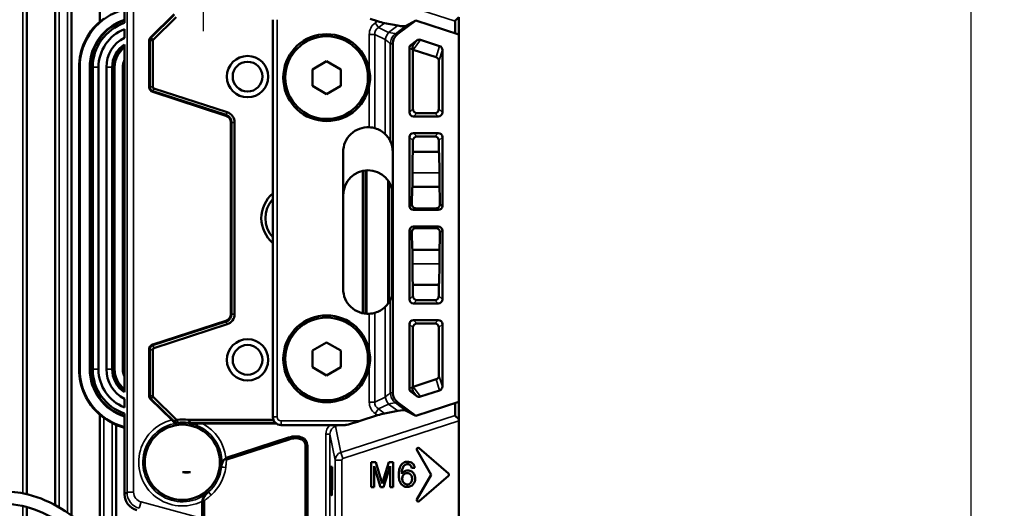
# Model space of a CAD drawing. Header units: millimetres. Extents: x 0 to 4638, y -120 to 1188.
# Tile 118 of 256: x 673 to 792, y 864 to 923. Entities that reach past the tile are written whole.
import ezdxf

# ---------------------------------------------------------------- set-up
doc = ezdxf.new("R2010")
doc.units = ezdxf.units.MM
doc.header["$LTSCALE"] = 2
doc.linetypes.add('CHAIN', pattern=[0.3543, 0.2362, -0.0295, 0.0591, -0.0295])
for name, color, linetype, lineweight in [('Bemaßung (ISO)', 7, 'Continuous', 25), ('Mittelpunktmarkierung (ISO)', 7, 'Continuous', 25), ('Sichtbar (ISO)', 7, 'Continuous', 50), ('Sichtbar schmal (ISO)', 7, 'Continuous', 35)]:
    doc.layers.add(name, color=color, linetype=linetype, lineweight=lineweight)
doc.styles.add('Notiztext (DIN)', font='isocpeur.ttf')
doc.dimstyles.new('Standard (DIN)', dxfattribs={"dimscale": 2, "dimtxt": 3.5, "dimasz": 2.5, "dimexe": 2, "dimexo": 0.5, "dimgap": 0.5, "dimtad": 1, "dimrnd": 1e-08, "dimtxsty": 'Notiztext (DIN)', "dimcen": 0.09, "dimdle": 10, "dimclrd": 256, "dimclre": 256, "dimclrt": 256, "dimadec": 0, "dimazin": 0, "dimtfac": 1, "dimtmove": 0, "dimatfit": 3, "dimfxl": 1, "dimtolj": 1, "dimtzin": 0, "dimlwd": -1, "dimlwe": -1, "dimarcsym": 0})

# ---------------------------------------------------------------- blocks, each defined once
blk = doc.blocks.new('*D40')
at = {"layer": 'Bemaßung (ISO)', "transparency": 16777216}
for p, q in [((642.09, 995.45), (791.79, 995.45)), ((787.79, 559.45), (787.79, 990.45)), ((642.09, 554.45), (791.79, 554.45))]:
    blk.add_line(p, q, dxfattribs=at)
for points in [[(786.96, 990.45), (788.62, 990.45), (787.79, 995.45)], [(786.96, 559.45), (788.62, 559.45), (787.79, 554.45)]]:
    blk.add_solid(points, dxfattribs=at)
at = {"layer": 'Defpoints', "color": 0, "transparency": 16777216}
for p in [(641.09, 995.45), (787.79, 995.45), (641.09, 554.45)]:
    blk.add_point(p, dxfattribs=at)
at = {"layer": 'Bemaßung (ISO)', "transparency": 16777216, "insert": (779.79, 768.34), "char_height": 7, "attachment_point": 1, "rotation": 90, "style": 'Notiztext (DIN)'}
blk.add_mtext('\\A1;441', dxfattribs=at)

msp = doc.modelspace()

# ---------------------------------------------------------------- linework, layer by layer
at = {"layer": 'Mittelpunktmarkierung (ISO)', "linetype": 'CHAIN', "ltscale": 9.334043}
msp.add_line((694.8947, 938.3519), (694.8947, 921.5519), dxfattribs=at)
at = {"layer": 'Sichtbar (ISO)'}
for p, q in [((673.6072, 985.1489), (673.6072, 865.5914)), ((677.0072, 864.2755), (677.0072, 985.0085)), ((679.0072, 962.8701), (679.0072, 862.9822)), ((682.4072, 922.7105), (682.4072, 962.8701)), ((685.403, 922.5533), (685.403, 930.9231)), ((688.5156, 920.7731), (691.403, 923.6167)), ((688.6013, 920.7731), (691.4017, 923.5309)), ((691.6507, 923.2781), (688.8503, 920.5203)), ((703.3447, 874.9519), (703.3447, 922.9519)), ((715.9925, 922.7691), (715.1168, 923.0536)), ((720.6196, 922.8415), (718.4501, 921.2301)), ((719.3989, 922.1825), (720.6196, 922.8415)), ((720.6196, 922.8415), (725.8447, 921.1438)), ((725.3684, 921.2985), (725.3684, 922.7775)), ((725.8447, 923.2495), (725.8447, 921.1438)), ((685.403, 920.7694), (685.403, 921.8164)), ((716.8517, 922.5419), (718.4501, 922.237)), ((688.3669, 920.4195), (688.3669, 914.8384)), ((688.4558, 914.8384), (688.4558, 920.4195)), ((688.8503, 920.5203), (688.6013, 920.7731)), ((688.8079, 920.4195), (688.8079, 914.8384)), ((720.0469, 919.9233), (720.7438, 920.4409)), ((721.2005, 920.5174), (723.5, 919.7702)), ((725.8447, 921.1438), (725.8447, 876.76)), ((685.403, 877.9324), (685.403, 919.9713)), ((717.8447, 920.0268), (717.8447, 906.9519)), ((719.8454, 919.5225), (719.8454, 911.7533)), ((720.2646, 919.3117), (720.2646, 912.1726)), ((723.0808, 918.4233), (720.3004, 919.3266)), ((723.844, 919.2917), (723.844, 911.7533)), ((679.8999, 880.7019), (679.8999, 917.2019)), ((679.9785, 880.7019), (679.9785, 917.2019)), ((681.2047, 880.7019), (681.2047, 917.2019)), ((681.278, 880.7019), (681.278, 917.2019)), ((681.5541, 880.7019), (681.5541, 917.2019)), ((682.2541, 917.2019), (682.2541, 880.7019)), ((683.2041, 880.7019), (683.2041, 917.2019)), ((683.9041, 917.2019), (683.9041, 880.7019)), ((684.1313, 917.2019), (684.1313, 880.7019)), ((684.2047, 917.2019), (684.2047, 880.7019)), ((685.1959, 880.7019), (685.1959, 917.2019)), ((709.8447, 917.9495), (708.1147, 916.9507)), ((708.1147, 916.9507), (708.1147, 914.9531)), ((711.5747, 916.9507), (709.8447, 917.9495)), ((711.5747, 914.9531), (711.5747, 916.9507)), ((723.4247, 917.9447), (723.4247, 912.1726)), ((688.9461, 914.6482), (697.8087, 911.7685)), ((708.1147, 914.9531), (709.8447, 913.9542)), ((709.8447, 913.9542), (711.5747, 914.9531)), ((688.8098, 914.2287), (697.6724, 911.3491)), ((697.6999, 911.4337), (688.8373, 914.3133)), ((723.3447, 911.254), (720.3447, 911.254)), ((720.7639, 911.6733), (722.9254, 911.6733)), ((698.2659, 910.5322), (698.2659, 887.3716)), ((698.3549, 887.3716), (698.3549, 910.5322)), ((698.707, 910.5322), (698.707, 887.3716)), ((719.8454, 908.7547), (719.8454, 900.4513)), ((720.3447, 909.254), (723.3447, 909.254)), ((722.9254, 908.8347), (720.7639, 908.8347)), ((723.844, 908.7547), (723.844, 900.4513)), ((720.2646, 908.3354), (720.2646, 906.9994)), ((723.4247, 908.3354), (723.4247, 907.0033)), ((711.8447, 890.4019), (711.8447, 906.9519)), ((717.8447, 906.9519), (717.8447, 890.4019)), ((720.2646, 906.9994), (723.4219, 906.9994)), ((723.4219, 906.9994), (723.4247, 907.0033)), ((714.207, 887.4704), (714.207, 904.6833)), ((714.5591, 904.7382), (714.5591, 887.4155)), ((714.648, 887.4083), (714.648, 904.7454)), ((720.207, 904.4519), (720.207, 902.7663)), ((723.4824, 904.4519), (723.4824, 902.7697)), ((717.2659, 903.5232), (717.2659, 888.6306)), ((717.3549, 888.7591), (717.3549, 903.3947)), ((717.707, 902.6503), (717.707, 889.5034)), ((720.207, 902.7663), (723.4801, 902.7663)), ((723.4801, 902.7663), (723.4824, 902.7697)), ((723.0545, 900.1449), (720.6349, 900.1449)), ((720.3451, 899.9519), (723.3442, 899.9519)), ((723.3442, 897.9519), (720.3451, 897.9519)), ((720.6349, 897.7588), (723.0545, 897.7588)), ((719.8454, 897.4521), (719.8454, 897.4525)), ((719.8454, 897.4521), (719.8454, 889.1491)), ((723.844, 897.4525), (723.844, 889.1491)), ((720.207, 895.1374), (720.207, 893.4519)), ((720.207, 895.1374), (723.4801, 895.1374)), ((723.4824, 895.134), (723.4801, 895.1374)), ((723.4824, 893.4519), (723.4824, 895.134)), ((720.2646, 890.9043), (720.2646, 889.5683)), ((723.4219, 890.9043), (720.2646, 890.9043)), ((723.4247, 890.9004), (723.4219, 890.9043)), ((723.4247, 890.9004), (723.4247, 889.5683)), ((717.8447, 890.4019), (717.8447, 877.8769)), ((720.3447, 888.6498), (723.3447, 888.6498)), ((722.9254, 889.069), (720.7639, 889.069)), ((697.6724, 886.5547), (688.8098, 883.6751)), ((688.8373, 883.5904), (697.6999, 886.4701)), ((697.8087, 886.1352), (688.9461, 883.2556)), ((719.8454, 886.1504), (719.8454, 878.3812)), ((723.3447, 886.6498), (720.3447, 886.6498)), ((720.7639, 886.2305), (722.9254, 886.2305)), ((723.844, 886.1504), (723.844, 878.612)), ((720.2646, 885.7312), (720.2646, 878.5921)), ((723.4247, 885.7312), (723.4247, 879.959)), ((709.8447, 883.9495), (708.1147, 882.9507)), ((711.5747, 882.9507), (709.8447, 883.9495)), ((688.3669, 883.0654), (688.3669, 877.4842)), ((688.4558, 877.4842), (688.4558, 883.0654)), ((688.8079, 883.0654), (688.8079, 877.4842)), ((708.1147, 882.9507), (708.1147, 880.9531)), ((711.5747, 880.9531), (711.5747, 882.9507)), ((708.1147, 880.9531), (709.8447, 879.9542)), ((709.8447, 879.9542), (711.5747, 880.9531)), ((723.0808, 879.4805), (720.3004, 878.5771)), ((720.0469, 877.9804), (720.7438, 877.4628)), ((721.2005, 877.3863), (723.5, 878.1335)), ((685.403, 876.0873), (685.403, 877.1343)), ((691.1142, 874.5715), (688.5156, 877.1307)), ((688.8503, 877.3835), (688.6013, 877.1307)), ((691.4055, 874.3691), (688.6013, 877.1307)), ((688.8503, 877.3835), (691.6545, 874.6219)), ((720.6196, 875.0622), (718.4501, 876.6736)), ((720.6196, 875.0622), (725.8447, 876.76)), ((725.3684, 875.1263), (725.3684, 876.6052)), ((725.8447, 876.76), (725.8447, 874.6542)), ((682.4072, 859.3492), (682.4072, 875.1933)), ((685.403, 865.5867), (685.403, 875.3504)), ((718.4501, 875.6667), (716.8517, 875.3618)), ((719.3989, 875.7212), (720.6196, 875.0622)), ((684.4072, 873.954), (684.4072, 854.8279)), ((691.6545, 874.6219), (691.4055, 874.3691)), ((691.7724, 874.5819), (691.8154, 874.2272)), ((693.1126, 874.5694), (703.4207, 874.5694)), ((703.6661, 874.2173), (693.3574, 874.2173)), ((703.7774, 874.1283), (694.8402, 874.1283)), ((712.0668, 873.9519), (704.3447, 873.9519)), ((715.9925, 875.1347), (713.8909, 874.4519)), ((725.8447, 874.4526), (725.8447, 874.6542)), ((725.8447, 856.6361), (725.8447, 874.4526)), ((720.7647, 870.9482), (722.4947, 867.9519)), ((724.5734, 868.0821), (721.0273, 871.1646)), ((715.214, 869.464), (715.214, 866.464)), ((715.811, 869.464), (715.214, 869.464)), ((716.546, 866.896), (715.811, 869.464)), ((717.362, 869.464), (716.546, 866.896)), ((717.896, 869.464), (717.362, 869.464)), ((717.896, 866.464), (717.896, 869.464)), ((693.371, 868.2679), (692.4184, 868.2679)), ((710.5186, 868.8928), (710.3568, 868.8928)), ((715.595, 868.975), (716.375, 866.464)), ((715.595, 866.464), (715.595, 868.975)), ((716.732, 866.464), (717.515, 868.975)), ((717.515, 868.975), (717.515, 866.464)), ((720.128, 868.753), (720.494, 868.783)), ((720.7647, 864.9555), (722.4947, 867.9519)), ((724.5734, 867.8217), (721.0273, 864.7391)), ((715.214, 866.464), (715.595, 866.464)), ((716.375, 866.464), (716.732, 866.464)), ((717.515, 866.464), (717.896, 866.464)), ((695.2072, 865.5016), (695.2072, 865.5009)), ((673.6072, 864.0458), (673.6072, 825.2511))]:
    msp.add_line(p, q, dxfattribs=at)
for centre, radius in [((709.8447, 915.9519), 5), ((700.2824, 916.0709), 2.5), ((700.2824, 916.0709), 1.8), ((709.8447, 881.9519), 5), ((700.2824, 881.8329), 2.5), ((700.2824, 881.8329), 1.8), ((692.3947, 869.4519), 4.55)]:
    msp.add_circle(centre, radius, dxfattribs=at)
for centre, radius, start, end in [((687.2047, 917.2019), 7.2262, 104.437408, 180), ((687.2047, 917.2019), 6, 107.474152, 180), ((687.2047, 917.2019), 5.9267, 107.697469, 180), ((687.2047, 917.2019), 7.3048, 131.052856, 180), ((687.2041, 917.2019), 5.65, 108.588689, 180), ((687.2041, 917.2019), 4.95, 111.336895, 180), ((687.2041, 917.2019), 4, 116.760735, 180), ((709.8447, 915.9519), 5.25, 10.883187, 349.116813), ((687.2041, 917.2019), 3.3, 123.077753, 180), ((687.2047, 917.2019), 3.0733, 125.889304, 180), ((687.2047, 917.2019), 3, 126.909373, 180), ((687.2047, 917.2019), 2.0087, 153.755168, 180), ((689.0079, 914.8384), 0.6411, 180, 252), ((689.0079, 914.8384), 0.5521, 180, 252), ((689.0079, 914.8384), 0.2, 180, 252), ((697.407, 910.5322), 0.8589, 0, 72), ((697.407, 910.5322), 0.9479, 0, 72), ((697.407, 910.5322), 1.3, 0, 72), ((714.8447, 906.9519), 3, 87.027416, 180), ((714.8447, 906.9519), 3, 46.094427, 73.661617), ((714.8447, 906.9519), 3, 0, 25.79959), ((714.8447, 901.7519), 3, 0, 180), ((705.8447, 898.9519), 3.9, 129.868342, 230.131658), ((705.8447, 898.9519), 3.4, 137.332075, 222.667925), ((714.8447, 890.4019), 3, 180, 272.972584), ((714.8447, 890.4019), 3, 334.20041, 0), ((714.8447, 890.4019), 3, 286.338383, 313.905573), ((697.407, 887.3716), 0.8589, 288, 0), ((697.407, 887.3716), 0.9479, 288, 0), ((697.407, 887.3716), 1.3, 288, 0), ((709.8447, 881.9519), 5.25, 10.883187, 349.116813), ((689.0079, 883.0654), 0.6411, 108, 180), ((689.0079, 883.0654), 0.5521, 108, 180), ((689.0079, 883.0654), 0.2, 108, 180), ((687.2047, 880.7019), 7.3048, 180, 228.947144), ((687.2047, 880.7019), 7.2262, 180, 255.562592), ((687.2047, 880.7019), 6, 180, 252.525848), ((687.2047, 880.7019), 5.9267, 180, 252.302531), ((687.2041, 880.7019), 5.65, 180, 251.411311), ((687.2041, 880.7019), 4.95, 180, 248.663105), ((687.2041, 880.7019), 4, 180, 243.239265), ((687.2041, 880.7019), 3.3, 180, 236.922247), ((687.2047, 880.7019), 3.0733, 180, 234.110696), ((687.2047, 880.7019), 3, 180, 233.090627), ((687.2047, 880.7019), 2.0087, 180, 206.244832), ((687.2047, 880.7019), 7.2786, 233.81283, 243.061354), ((687.2047, 880.7019), 7.3048, 247.482662, 255.72128), ((692.3947, 869.4519), 5.1676, 82.01373, 96.916047), ((692.3947, 869.4519), 4.8103, 81.434601, 96.916047), ((704.3447, 874.9519), 1, 180, 270), ((720.9141, 871.0344), 0.1725, 49, 210), ((692.8947, 869.9519), 1.75, 254.207069, 285.792931), ((691.8947, 868.9519), 1.25, 323.130102, 326.828139), ((724.4602, 867.9519), 0.1725, 311, 49), ((720.9141, 864.8693), 0.1725, 150, 311)]:
    msp.add_arc(centre, radius, start, end, dxfattribs=at)
for centre, major_axis, ratio, start_param, end_param in [((716.1661, 922.898), (-1.1784, 0.3637), 0.14222093, 1.46690643, 2.2348513), ((726.1684, 923.3459), (0.797, 0.579), 0.12041781, 1.9001197, 3.05432619), ((717.079, 922.9492), (-2.3568, 0.7273), 0.14222093, 2.2348513, 3.00279617), ((688.8746, 920.4195), (-0.5077, 0), 0.98480775, 5.49778714, 6.28318531), ((688.9516, 920.4195), (0.0005, 0.4997), 0.99224322, 0.78561603, 1.57169224), ((688.9203, 920.4327), (-0.0526, -0.1137), 0.87372186, 4.30100045, 5.20381208), ((719.3467, 920.0265), (1.4964, -0.1306), 0.99861912, 2.29737785, 3.22851516), ((721.0386, 920.0362), (0.3067, 0.4058), 0.98303549, 0.32781622, 1.28143411), ((720.346, 919.5218), (0.4475, -0.225), 0.99828381, 2.67631026, 3.60687505), ((720.5661, 919.4111), (-0.1355, 0.5819), 0.51878047, 0.69743807, 1.5780085), ((720.7653, 919.311), (0.4475, -0.225), 0.99828381, 3.55688069, 3.60687505), ((720.1385, 918.8454), (0.3067, 0.4058), 0.98303549, 0.32781622, 0.40086368), ((723.3433, 919.2873), (-0.1509, -0.4848), 0.98480547, 1.87692364, 3.1293769), ((722.924, 917.9403), (-0.1509, -0.4848), 0.98480547, 1.87692364, 3.1293769), ((720.7653, 912.1739), (-0.3545, -0.3545), 0.99726469, 5.49915667, 7.06721394), ((722.924, 912.1739), (-0.3545, 0.3545), 0.99726469, 2.35756402, 3.92562129), ((720.346, 911.7547), (-0.3545, -0.3545), 0.99726469, 5.49915667, 7.06721394), ((723.3433, 911.7547), (-0.3545, 0.3545), 0.99726469, 2.35756402, 3.92562129), ((720.346, 908.7533), (0.3545, -0.3545), 0.99726469, 2.35756402, 3.92562129), ((720.7653, 908.334), (0.3545, -0.3545), 0.99726469, 2.35756402, 3.92562129), ((722.924, 908.334), (0.3545, 0.3545), 0.99726469, 5.49915667, 7.06721394), ((723.3433, 908.7533), (0.3545, 0.3545), 0.99726469, 5.49915667, 7.06721394), ((720.3904, 904.4519), (0, -3.5), 0.05240778, 3.89717722, 4.71238898), ((723.3284, 905.0693), (0.0217, -2.873), 0.05221443, 2.10811467, 2.30889784), ((723.2989, 904.4519), (0, 3.5), 0.05240778, 4.71238898, 5.34293578), ((720.4218, 898.9519), (0, -5.6), 0.05240778, 3.96305523, 4.40448243), ((723.3216, 899.4307), (-0.022, 4.9433), 0.0481804, 5.32007835, 5.45375359), ((723.2675, 898.9519), (0, -5.6), 0.05240778, 1.87870287, 2.20143559), ((720.346, 900.4522), (-0.4169, -0.2778), 0.99802286, 5.69633012, 7.26529995), ((723.3433, 900.4522), (-0.4169, 0.2778), 0.99802286, 2.15947801, 3.72844784), ((720.346, 897.4516), (-0.4169, 0.2778), 0.99802286, 5.30107067, 6.87004049), ((723.3433, 897.4516), (0.4169, 0.2778), 0.99802286, 5.69633012, 7.26529995), ((720.4218, 898.9519), (0, -5.6), 0.05240778, 5.02029553, 5.02036479), ((720.4218, 898.9519), (0, -5.6), 0.05240778, 5.02036479, 5.4617227), ((723.2675, 898.9519), (0, -5.6), 0.05240778, 0.94015704, 1.26288977), ((723.3216, 898.4732), (0.022, 4.9435), 0.04818077, 3.97101101, 4.10468177), ((720.3904, 893.4519), (0, -3.5), 0.05240778, 4.71238898, 5.52760071), ((723.2989, 893.4519), (0, -3.5), 0.05240778, 0.94024951, 1.57079633), ((723.3279, 892.8409), (-0.0215, -2.8803), 0.05224969, 0.83198627, 1.03239306), ((720.7653, 889.5697), (-0.3545, -0.3545), 0.99726469, 5.49915667, 7.06721394), ((722.924, 889.5697), (-0.3545, 0.3545), 0.99726469, 2.35756402, 3.92562129), ((720.346, 889.1504), (-0.3545, -0.3545), 0.99726469, 5.49915667, 7.06721394), ((723.3433, 889.1504), (-0.3545, 0.3545), 0.99726469, 2.35756402, 3.92562129), ((720.346, 886.1491), (0.3545, -0.3545), 0.99726469, 2.35756402, 3.92562129), ((720.7653, 885.7298), (0.3545, -0.3545), 0.99726469, 2.35756402, 3.92562129), ((722.924, 885.7298), (0.3545, 0.3545), 0.99726469, 5.49915667, 7.06721394), ((723.3433, 886.1491), (0.3545, 0.3545), 0.99726469, 5.49915667, 7.06721394), ((722.924, 879.9634), (-0.1509, 0.4848), 0.98480547, 3.1538084, 4.40626166), ((719.3467, 877.8773), (-1.4964, -0.1306), 0.99861912, 6.1962628, 7.12740011), ((720.346, 878.3819), (0.4475, 0.225), 0.99828381, 2.67631026, 3.60687505), ((720.5661, 878.4926), (-0.1355, -0.5819), 0.51878047, 4.7051768, 5.58574723), ((720.7653, 878.5928), (0.4475, 0.225), 0.99828381, 2.67631026, 2.72630462), ((720.1385, 879.0583), (0.3067, -0.4058), 0.98303549, 5.88232163, 5.95536909), ((723.3433, 878.6164), (-0.1509, 0.4848), 0.98480547, 3.1538084, 4.40626166), ((688.8746, 877.4842), (-0.5077, 0), 0.98480775, 0, 0.78539816), ((688.9516, 877.4843), (-0.0005, 0.4997), 0.99224322, 1.56990042, 2.35597662), ((688.9203, 877.4711), (0.0526, -0.1137), 0.87372186, 4.22096588, 5.12377751), ((721.0386, 877.8676), (0.3067, -0.4058), 0.98303549, 5.0017512, 5.95536909), ((716.1661, 875.0057), (1.1784, 0.3637), 0.14222093, 0.90674135, 1.67468622), ((717.079, 874.9545), (2.3568, 0.7273), 0.14222093, 0.13879648, 0.90674135), ((691.7463, 874.6961), (0.1232, -0.0376), 0.8843691, 4.17343099, 5.18239412), ((692.3947, 870.2492), (0, 4.0262), 0.98019282, 5.94190162, 6.10063262), ((692.3947, 872.0089), (0, 2.9428), 0.49496466, 5.56110599, 5.76775096), ((713.6056, 874.4519), (-1.5648, -0.4931), 0.05299342, 0.16662323, 1.73741956), ((726.1684, 874.5578), (0.797, -0.579), 0.12041781, 3.22885912, 4.38306561), ((710.4377, 867.9519), (0, -2.5), 0.03492077, 4.3265141, 8.23985651), ((687.4042, 865.5886), (1.5882, 1.2187), 0.99903267, 2.48756154, 3.79562377)]:
    msp.add_ellipse(centre, major_axis=major_axis, ratio=ratio, start_param=start_param, end_param=end_param, dxfattribs=at)
for points, knots in [([(682.9072, 923.0764), (682.847, 923.0323), (682.7833, 922.985), (682.6582, 922.8906), (682.5975, 922.8439), (682.5101, 922.7775), (682.4744, 922.7506), (682.4241, 922.7153), (682.4096, 922.7071), (682.4073, 922.7098), (682.4072, 922.7101), (682.4072, 922.7105)], [-0.2532832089, -0.2532832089, -0.2532832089, -0.2532832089, -0.2311613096, -0.2311613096, -0.2071422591, -0.2071422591, -0.1885635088, -0.1885635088, -0.1699847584, -0.1699847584, -0.1682657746, -0.1682657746, -0.1682657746, -0.1682657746]), ([(715.0003, 916.9431), (715.0631, 916.6099), (715.0947, 916.2726), (715.0947, 915.6311), (715.0631, 915.2938), (715.0003, 914.9606)], [0.655353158, 0.655353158, 0.655353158, 0.655353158, 0.751571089, 0.751571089, 0.847789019, 0.847789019, 0.847789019, 0.847789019]), ([(715.6886, 909.8307), (715.6039, 909.8555), (715.4997, 909.8818), (715.2626, 909.9253), (715.1277, 909.9412), (715.0003, 909.9478)], [-0.5292991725, -0.5292991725, -0.5292991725, -0.5292991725, -0.4938670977, -0.4938670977, -0.4555659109, -0.4555659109, -0.4555659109, -0.4555659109]), ([(717.5456, 908.2575), (717.5403, 908.2689), (717.5269, 908.2964), (717.4808, 908.385), (717.4431, 908.454), (717.2995, 908.6859), (717.1614, 908.8717), (716.9767, 909.0627), (716.9514, 909.088), (716.9251, 909.1133)], [-1.297305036, -1.297305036, -1.297305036, -1.297305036, -1.264999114, -1.264999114, -1.222058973, -1.222058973, -1.136178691, -1.136178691, -1.123171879, -1.123171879, -1.123171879, -1.123171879]), ([(723.4461, 906.5408), (723.4427, 906.6187), (723.4391, 906.6943), (723.4311, 906.848), (723.4266, 906.9255), (723.4219, 906.9994)], [0.0031912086, 0.0031912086, 0.0031912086, 0.0031912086, 0.0323729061, 0.0323729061, 0.0647377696, 0.0647377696, 0.0647377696, 0.0647377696]), ([(723.5044, 902.254), (723.5005, 902.3435), (723.4966, 902.4312), (723.4884, 902.602), (723.4843, 902.6853), (723.4801, 902.7663)], [0.0000143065, 0.0000143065, 0.0000143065, 0.0000143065, 0.0333069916, 0.0333069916, 0.0665331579, 0.0665331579, 0.0665331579, 0.0665331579]), ([(720.1422, 900.649), (720.1411, 900.5873), (720.152, 900.5206), (720.2004, 900.3962), (720.2381, 900.3385), (720.3263, 900.2482), (720.3819, 900.2094), (720.5046, 900.1577), (720.5718, 900.1449), (720.6349, 900.1449)], [-0.2322697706, -0.2322697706, -0.2322697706, -0.2322697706, -0.2128413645, -0.2128413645, -0.1933160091, -0.1933160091, -0.1743897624, -0.1743897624, -0.1554635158, -0.1554635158, -0.1554635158, -0.1554635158]), ([(723.0545, 900.1449), (723.1169, 900.1449), (723.1834, 900.1574), (723.3051, 900.2081), (723.3604, 900.2463), (723.4494, 900.3358), (723.4878, 900.3939), (723.5372, 900.5193), (723.5482, 900.5867), (723.5472, 900.649)], [-0.3112691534, -0.3112691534, -0.3112691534, -0.3112691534, -0.2925422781, -0.2925422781, -0.2738154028, -0.2738154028, -0.2540907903, -0.2540907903, -0.2344631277, -0.2344631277, -0.2344631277, -0.2344631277]), ([(720.6349, 897.7588), (720.5725, 897.7588), (720.5061, 897.7463), (720.3845, 897.6958), (720.3293, 897.6577), (720.2402, 897.5682), (720.2017, 897.5101), (720.1522, 897.3846), (720.1411, 897.3172), (720.1422, 897.2547)], [-0.311269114, -0.311269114, -0.311269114, -0.311269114, -0.2925662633, -0.2925662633, -0.2738634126, -0.2738634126, -0.2541147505, -0.2541147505, -0.2344630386, -0.2344630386, -0.2344630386, -0.2344630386]), ([(723.5472, 897.2547), (723.5482, 897.3165), (723.5374, 897.3831), (723.489, 897.5076), (723.4513, 897.5652), (723.363, 897.6555), (723.3074, 897.6944), (723.1847, 897.746), (723.1176, 897.7588), (723.0545, 897.7588)], [-0.0768062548, -0.0768062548, -0.0768062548, -0.0768062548, -0.0573778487, -0.0573778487, -0.0378524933, -0.0378524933, -0.0189262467, -0.0189262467, 0, 0, 0, 0]), ([(723.4801, 895.1374), (723.4843, 895.2185), (723.4884, 895.3017), (723.4966, 895.4726), (723.5005, 895.5602), (723.5044, 895.6497)], [0.0000237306, 0.0000237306, 0.0000237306, 0.0000237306, 0.033249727, 0.033249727, 0.0665422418, 0.0665422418, 0.0665422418, 0.0665422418]), ([(723.4219, 890.9043), (723.4266, 890.9782), (723.4311, 891.0557), (723.4391, 891.2095), (723.4427, 891.285), (723.4461, 891.363)], [0.0000722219, 0.0000722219, 0.0000722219, 0.0000722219, 0.0324372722, 0.0324372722, 0.0616193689, 0.0616193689, 0.0616193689, 0.0616193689]), ([(716.9251, 888.2404), (716.9514, 888.2658), (716.9767, 888.2911), (717.1614, 888.482), (717.2995, 888.6678), (717.4431, 888.8997), (717.4808, 888.9687), (717.5269, 889.0574), (717.5403, 889.0849), (717.5456, 889.0962)], [-0.838737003, -0.838737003, -0.838737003, -0.838737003, -0.825730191, -0.825730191, -0.739849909, -0.739849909, -0.696909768, -0.696909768, -0.664603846, -0.664603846, -0.664603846, -0.664603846]), ([(715.0003, 887.4059), (715.1277, 887.4125), (715.2626, 887.4285), (715.4997, 887.472), (715.6039, 887.4982), (715.6886, 887.523)], [-0.4567955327, -0.4567955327, -0.4567955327, -0.4567955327, -0.418494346, -0.418494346, -0.3830622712, -0.3830622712, -0.3830622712, -0.3830622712]), ([(715.0003, 882.9431), (715.0631, 882.6099), (715.0947, 882.2726), (715.0947, 881.6311), (715.0631, 881.2938), (715.0003, 880.9606)], [0.655353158, 0.655353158, 0.655353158, 0.655353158, 0.751571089, 0.751571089, 0.847789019, 0.847789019, 0.847789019, 0.847789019]), ([(682.4072, 875.1933), (682.4072, 875.1937), (682.4073, 875.194), (682.4096, 875.1967), (682.4241, 875.1885), (682.4744, 875.1531), (682.5101, 875.1262), (682.5975, 875.0598), (682.6582, 875.0132), (682.7833, 874.9188), (682.847, 874.8714), (682.9072, 874.8274)], [0.1682657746, 0.1682657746, 0.1682657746, 0.1682657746, 0.1699847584, 0.1699847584, 0.1885635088, 0.1885635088, 0.2071422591, 0.2071422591, 0.2311613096, 0.2311613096, 0.2532832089, 0.2532832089, 0.2532832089, 0.2532832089]), ([(683.9072, 874.2131), (683.9112, 874.211), (683.9151, 874.209), (683.9815, 874.1754), (684.0486, 874.1419), (684.1728, 874.0803), (684.2299, 874.0523), (684.315, 874.0096), (684.3505, 873.9914), (684.396, 873.9655), (684.4071, 873.9574), (684.4072, 873.954)], [0.0787597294, 0.0787597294, 0.0787597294, 0.0787597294, 0.0800802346, 0.0800802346, 0.1010969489, 0.1010969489, 0.1221136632, 0.1221136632, 0.1408912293, 0.1408912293, 0.1586672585, 0.1586672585, 0.1586672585, 0.1586672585]), ([(691.1142, 874.5715), (691.1685, 874.518), (691.2312, 874.4535), (691.2977, 874.3814), (691.3165, 874.3605), (691.3348, 874.3399)], [-0.240430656, -0.240430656, -0.240430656, -0.240430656, -0.2175782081, -0.2175782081, -0.2088993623, -0.2088993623, -0.2088993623, -0.2088993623]), ([(691.7107, 874.1803), (691.7102, 874.1802), (691.7096, 874.1801), (691.647, 874.174), (691.5821, 874.1828), (691.4854, 874.2214), (691.4523, 874.2393), (691.3905, 874.2836), (691.3616, 874.3094), (691.3348, 874.3399)], [-0.0002605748, -0.0002605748, -0.0002605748, -0.0002605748, 0, 0, 0.0289831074, 0.0289831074, 0.0441881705, 0.0441881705, 0.0583198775, 0.0583198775, 0.0583198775, 0.0583198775]), ([(693.7155, 874.0432), (693.7114, 874.0448), (693.7077, 874.0464), (693.7016, 874.0501), (693.6992, 874.0527), (693.6992, 874.0571), (693.7015, 874.0597), (693.7091, 874.0641), (693.7164, 874.0668), (693.7447, 874.0747), (693.7794, 874.0802), (693.8685, 874.0914), (693.9455, 874.0979), (694.2587, 874.1197), (694.5741, 874.1283), (694.8402, 874.1283)], [-0.245914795, -0.245914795, -0.245914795, -0.245914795, -0.243212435, -0.243212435, -0.239367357, -0.239367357, -0.235618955, -0.235618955, -0.231343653, -0.231343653, -0.21961307, -0.21961307, -0.19822995, -0.19822995, -0.118406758, -0.118406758, -0.118406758, -0.118406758]), ([(720.494, 868.783), (720.4557, 869.012), (720.2872, 869.4039), (719.5851, 869.6034), (718.9559, 869.3554), (718.6127, 868.7454), (718.5571, 868.0976), (718.5787, 867.421), (718.7754, 866.7301), (719.5671, 866.3371), (720.4019, 866.6929), (720.5975, 867.4293), (720.4726, 868.0444), (720.062, 868.4304), (719.4368, 868.5079), (719.1159, 868.2942), (718.934, 868.063)], [0, 0, 0, 0, 0.06373891, 0.14303625, 0.20567036, 0.27267495, 0.35887856, 0.41549767, 0.49567917, 0.57899674, 0.67152312, 0.75017934, 0.80828819, 0.8702872, 0.92076196, 1, 1, 1, 1]), ([(720.128, 868.753), (720.0956, 868.9323), (719.9771, 869.1657), (719.4989, 869.2822), (719.1197, 868.9986), (718.9563, 868.5473), (718.9212, 868.2414), (718.934, 868.063)], [0, 0, 0, 0, 0.19715081, 0.36705895, 0.57925586, 0.7686726, 1, 1, 1, 1]), ([(719.546, 868.138), (719.5164, 868.1362), (719.4006, 868.1207), (719.1897, 868.0139), (718.978, 867.7196), (718.9804, 867.3204), (719.1431, 866.9304), (719.3988, 866.7819), (719.546, 866.77)], [0, 0, 0, 0, 0.04584742, 0.18382589, 0.35550701, 0.58591806, 0.77438657, 1, 1, 1, 1]), ([(719.546, 866.77), (719.7218, 866.7558), (720.0376, 866.8977), (720.1875, 867.3264), (720.1771, 867.7122), (719.9875, 868.018), (719.7483, 868.1326), (719.6053, 868.1424), (719.546, 868.138)], [0, 0, 0, 0, 0.24943018, 0.42098728, 0.6345478, 0.78938728, 0.91714232, 1, 1, 1, 1]), ([(656.3155, 862.663), (660.7164, 864.5122), (665.4848, 865.8721), (671.2483, 865.9571), (672.2444, 865.8791), (674.6384, 865.3855), (676.0271, 864.8375), (678.5762, 863.3865), (679.7651, 862.4604), (681.9158, 860.2135), (682.8487, 858.8137), (684.1294, 855.9442), (684.5499, 854.4753), (685.2621, 850.887), (685.4685, 848.735), (685.6757, 844.2815), (685.6006, 841.9467), (684.9244, 837.9714), (684.459, 836.2916), (682.8388, 832.2435), (681.4029, 829.9154), (678.0643, 826.4531), (676.2963, 825.1279), (672.1493, 822.621), (669.6685, 821.4983), (664.0559, 819.9273), (660.8865, 819.571), (655.2655, 819.1477), (652.7745, 819.0864), (650.2947, 819.2019)], [0, 0, 0, 0, 1.43317392, 1.43317392, 1.72938024, 1.72938024, 2.16646568, 2.16646568, 2.60952369, 2.60952369, 3.10030857, 3.10030857, 3.55376247, 3.55376247, 4.20013589, 4.20013589, 4.89445387, 4.89445387, 5.41282709, 5.41282709, 6.20559523, 6.20559523, 6.85813988, 6.85813988, 7.66091162, 7.66091162, 8.60743864, 8.60743864, 9.35223678, 9.35223678, 9.35223678, 9.35223678]), ([(694.8203, 864.9527), (694.8589, 865.0646), (694.9198, 865.1651), (694.9858, 865.2578), (695.0869, 865.3998), (695.2036, 865.5275), (695.3244, 865.6493), (695.3958, 865.7213), (695.4692, 865.7911), (695.5441, 865.8591), (695.5457, 865.8607), (695.5474, 865.8622), (695.5491, 865.8637)], [0, 0, 0, 0, 0.29012461, 0.29012461, 0.29012461, 0.73277581, 0.73277581, 0.73277581, 0.99410103, 0.99410103, 0.99410103, 1, 1, 1, 1]), ([(695.0309, 865.2595), (695.0738, 865.3304), (695.1221, 865.3968), (695.1735, 865.4606), (695.2208, 865.5193), (695.2708, 865.5758), (695.3221, 865.6312), (695.347, 865.6581), (695.3723, 865.6846), (695.3977, 865.711), (695.4186, 865.7326), (695.4397, 865.7541), (695.4608, 865.7754), (695.482, 865.7967), (695.5032, 865.8179), (695.5244, 865.8389)], [0.289600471, 0.289600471, 0.289600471, 0.289600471, 0.5188745, 0.5188745, 0.5188745, 0.729590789, 0.729590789, 0.729590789, 0.831906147, 0.831906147, 0.831906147, 0.915953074, 0.915953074, 0.915953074, 0.999999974, 0.999999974, 0.999999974, 0.999999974]), ([(650.2947, 820.7019), (656.1409, 820.4297), (662.1941, 820.7222), (670.1917, 823.3421), (672.5286, 824.5082), (675.9419, 826.7633), (677.1546, 827.7147), (679.9858, 830.5402), (681.3728, 832.7017), (683.0863, 836.8272), (683.5986, 838.7891), (684.1951, 843.2062), (684.164, 845.6986), (683.8198, 849.9811), (683.6048, 851.8133), (682.7309, 855.4854), (682.0048, 857.3663), (679.9374, 860.261), (678.7266, 861.4081), (676.2018, 863.0927), (674.8805, 863.7118), (672.1807, 864.4211), (670.7746, 864.5022), (668.0857, 864.315), (666.7758, 864.0757), (662.541, 863.1685), (659.5981, 862.4209), (656.8285, 861.2535)], [0, 0, 0, 0, 1.75585192, 1.75585192, 2.52630082, 2.52630082, 2.98475645, 2.98475645, 3.72852447, 3.72852447, 4.32847208, 4.32847208, 5.0693485, 5.0693485, 5.62060725, 5.62060725, 6.20437745, 6.20437745, 6.68927954, 6.68927954, 7.11534539, 7.11534539, 7.52672141, 7.52672141, 7.92409881, 7.92409881, 8.82649352, 8.82649352, 8.82649352, 8.82649352]), ([(694.9196, 864.9616), (694.9218, 864.988), (694.9265, 865.0139), (694.9328, 865.039), (694.9405, 865.0691), (694.9506, 865.0983), (694.9625, 865.1268)], [0, 0, 0, 0, 0.069574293, 0.069574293, 0.069574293, 0.153206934, 0.153206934, 0.153206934, 0.153206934])]:
    msp.add_open_spline(points, degree=3, knots=knots, dxfattribs=at)
for points in [[(723.4472, 906.5154), (723.4468, 906.5239), (723.4465, 906.5323), (723.4461, 906.5408)], [(723.4472, 891.3884), (723.4468, 891.3799), (723.4465, 891.3714), (723.4461, 891.363)], [(691.8154, 874.2272), (691.6406, 874.2066), (691.4928, 874.2824), (691.4055, 874.3691)], [(694.9625, 865.1268), (694.9816, 865.1731), (695.0054, 865.2173), (695.0309, 865.2595)]]:
    msp.add_open_spline(points, degree=3, dxfattribs=at)
msp.add_rational_spline([(693.3574, 874.2173), (693.2335, 874.2123), (693.1111, 874.2086)], [1.16306951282, 1.16724842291, 1.17037782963], degree=2, dxfattribs=at)
at = {"layer": 'Sichtbar schmal (ISO)'}
for p, q in [((673.1072, 985.1489), (673.1072, 865.7007)), ((677.5072, 863.9927), (677.5072, 984.9243)), ((678.5072, 963.3682), (678.5072, 863.3478)), ((685.7078, 865.8206), (685.7078, 930.8196)), ((686.5073, 930.8196), (686.5073, 865.8206)), ((725.3684, 922.7775), (717.0917, 925.4668)), ((703.8447, 922.9519), (703.8447, 874.9519)), ((715.7015, 922.553), (715.9925, 922.7691)), ((715.7015, 922.553), (716.1157, 921.9953)), ((716.8517, 922.5419), (716.1157, 921.9953)), ((716.1157, 921.9953), (717.3347, 921.4085)), ((717.3347, 921.4085), (718.4501, 922.237)), ((719.3989, 922.1825), (718.1517, 921.2562)), ((688.4558, 920.4195), (688.3669, 920.4195)), ((688.8079, 920.4195), (688.4558, 920.4195)), ((688.5156, 920.7731), (688.6013, 920.7731)), ((715.0003, 921.1665), (715.6886, 921.1665)), ((715.0003, 916.9431), (715.0003, 921.1665)), ((715.6886, 921.1665), (715.6886, 909.8307)), ((716.9235, 920.5721), (715.6886, 921.1665)), ((716.9251, 909.1133), (716.9251, 920.5713)), ((718.1517, 921.2562), (718.4501, 921.2301)), ((720.2684, 919.812), (720.7438, 920.4409)), ((721.2005, 920.5174), (720.3004, 919.3266)), ((717.5456, 920.0532), (717.5456, 908.2575)), ((717.8447, 920.0268), (717.5477, 920.0527)), ((720.2646, 919.3117), (719.8454, 919.5225)), ((720.0469, 919.9233), (720.2684, 919.812)), ((723.0808, 918.4233), (723.5, 919.7702)), ((723.844, 919.2917), (723.4247, 917.9447)), ((679.8999, 917.2019), (679.9785, 917.2019)), ((681.2047, 917.2019), (681.278, 917.2019)), ((681.5541, 917.2019), (682.2541, 917.2019)), ((683.2041, 917.2019), (683.9041, 917.2019)), ((684.1313, 917.2019), (684.2047, 917.2019)), ((688.3669, 914.8384), (688.4558, 914.8384)), ((688.8079, 914.8384), (688.4558, 914.8384)), ((688.9461, 914.6482), (688.8373, 914.3133)), ((715.0003, 909.9478), (715.0003, 914.9606)), ((688.8373, 914.3133), (688.8098, 914.2287)), ((719.8454, 911.7533), (720.2646, 912.1726)), ((723.4247, 912.1726), (723.844, 911.7533)), ((697.6724, 911.3491), (697.6999, 911.4337)), ((697.8087, 911.7685), (697.6999, 911.4337)), ((720.7639, 911.6733), (720.3447, 911.254)), ((723.3447, 911.254), (722.9254, 911.6733)), ((698.3549, 910.5322), (698.2659, 910.5322)), ((698.707, 910.5322), (698.3549, 910.5322)), ((720.2646, 908.3354), (719.8454, 908.7547)), ((720.3447, 909.254), (720.7639, 908.8347)), ((722.9254, 908.8347), (723.3447, 909.254)), ((723.844, 908.7547), (723.4247, 908.3354)), ((720.207, 904.4519), (723.4824, 904.4519)), ((719.8454, 900.4513), (720.1422, 900.649)), ((720.6349, 900.1449), (720.3451, 899.9519)), ((723.3442, 899.9519), (723.0545, 900.1449)), ((723.5472, 900.649), (723.844, 900.4513)), ((720.3451, 897.9519), (720.6349, 897.7588)), ((723.0545, 897.7588), (723.3442, 897.9519)), ((720.1422, 897.2547), (719.8454, 897.4525)), ((720.1422, 897.2543), (719.8454, 897.4521)), ((723.844, 897.4525), (723.5472, 897.2547)), ((720.207, 893.4519), (723.4824, 893.4519)), ((719.8454, 889.1491), (720.2646, 889.5683)), ((723.4247, 889.5683), (723.844, 889.1491)), ((716.9251, 877.3325), (716.9251, 888.2404)), ((717.5456, 889.0962), (717.5456, 877.8506)), ((720.7639, 889.069), (720.3447, 888.6498)), ((723.3447, 888.6498), (722.9254, 889.069)), ((698.2659, 887.3716), (698.3549, 887.3716)), ((698.707, 887.3716), (698.3549, 887.3716)), ((715.0003, 882.9431), (715.0003, 887.4059)), ((715.6886, 887.523), (715.6886, 876.7373)), ((697.6999, 886.4701), (697.6724, 886.5547)), ((697.8087, 886.1352), (697.6999, 886.4701)), ((720.2646, 885.7312), (719.8454, 886.1504)), ((720.3447, 886.6498), (720.7639, 886.2305)), ((722.9254, 886.2305), (723.3447, 886.6498)), ((723.844, 886.1504), (723.4247, 885.7312)), ((688.8098, 883.6751), (688.8373, 883.5904)), ((688.9461, 883.2556), (688.8373, 883.5904)), ((688.4558, 883.0654), (688.3669, 883.0654)), ((688.8079, 883.0654), (688.4558, 883.0654)), ((679.8999, 880.7019), (679.9785, 880.7019)), ((681.2047, 880.7019), (681.278, 880.7019)), ((681.5541, 880.7019), (682.2541, 880.7019)), ((683.2041, 880.7019), (683.9041, 880.7019)), ((684.1313, 880.7019), (684.2047, 880.7019)), ((715.0003, 876.7373), (715.0003, 880.9606)), ((723.844, 878.612), (723.4247, 879.959)), ((723.0808, 879.4805), (723.5, 878.1335)), ((717.5477, 877.851), (717.8447, 877.8769)), ((720.2646, 878.5921), (719.8454, 878.3812)), ((720.0469, 877.9804), (720.2684, 878.0918)), ((720.2684, 878.0918), (720.7438, 877.4628)), ((721.2005, 877.3863), (720.3004, 878.5771)), ((688.3669, 877.4842), (688.4558, 877.4842)), ((688.8079, 877.4842), (688.4558, 877.4842)), ((688.6013, 877.1307), (688.5156, 877.1307)), ((715.6886, 876.7373), (715.0003, 876.7373)), ((715.6886, 876.7373), (716.9235, 877.3317)), ((717.3347, 876.4952), (716.1157, 875.9085)), ((718.4501, 875.6667), (717.3347, 876.4952)), ((718.4501, 876.6736), (718.1517, 876.6476)), ((718.1517, 876.6476), (719.3989, 875.7212)), ((716.1157, 875.9085), (715.7015, 875.3508)), ((715.9925, 875.1347), (715.7015, 875.3508)), ((716.1157, 875.9085), (716.8517, 875.3618)), ((682.9072, 858.5271), (682.9072, 874.8274)), ((683.9072, 874.2131), (683.9072, 856.3619)), ((703.3447, 874.9519), (703.8447, 874.9519)), ((704.3447, 873.9519), (704.3447, 874.4519)), ((704.3447, 874.4519), (713.8909, 874.4519)), ((710.9311, 873.8144), (710.8864, 873.9519)), ((711.3543, 873.9519), (710.9311, 873.8144)), ((711.5675, 870.6421), (725.3684, 875.1263)), ((725.8447, 874.4526), (711.811, 869.8928)), ((709.7436, 677.0622), (709.7436, 872.8415)), ((710.2433, 872.8415), (709.7436, 872.8415)), ((710.8734, 869.7006), (710.2433, 872.8415)), ((710.2433, 872.8415), (710.2433, 720.9932)), ((710.9311, 873.8144), (711.5675, 870.6421)), ((697.682, 870.0272), (705.2344, 872.4811)), ((697.7303, 869.8787), (705.2826, 872.3327)), ((705.3309, 872.1842), (697.7785, 869.7303)), ((705.2826, 872.3327), (705.2344, 872.4811)), ((705.3309, 872.1842), (705.2826, 872.3327)), ((707.2395, 844.8159), (707.2395, 871.4846)), ((707.2395, 871.4846), (707.3956, 871.4846)), ((707.3956, 871.4846), (707.5517, 871.4846)), ((707.3956, 871.4846), (707.3956, 844.6027)), ((707.5517, 871.4846), (707.5517, 678.4192)), ((711.5675, 870.6421), (711.811, 869.8928)), ((697.5395, 869.7908), (697.7499, 869.7205)), ((697.6945, 869.8665), (697.642, 870.0136)), ((697.7303, 869.8787), (697.682, 870.0272)), ((697.7785, 869.7303), (697.7303, 869.8787)), ((710.8734, 844.2493), (710.8734, 869.7006)), ((710.8734, 869.7006), (711.6729, 869.7006)), ((711.6729, 869.7006), (711.6729, 844.2493)), ((697.1387, 868.8721), (697.1379, 868.8796)), ((697.6347, 868.8115), (697.1387, 868.8721)), ((697.6376, 868.8317), (697.1445, 868.9118)), ((685.403, 865.5867), (685.7078, 865.8206)), ((685.7078, 865.8206), (686.5073, 865.8206)), ((695.8676, 865.4756), (695.5245, 865.8389)), ((695.5491, 865.8637), (695.5508, 865.8628)), ((695.8807, 865.4876), (695.5508, 865.8628)), ((687.1893, 863.8899), (687.3962, 864.6622)), ((687.3962, 864.6622), (693.9249, 862.9128)), ((694.7436, 862.5444), (694.7436, 864.7262)), ((694.7436, 864.7262), (694.8997, 864.7262)), ((695.0558, 864.7262), (694.8997, 864.7262)), ((694.8997, 862.5444), (694.8997, 864.7262)), ((695.0975, 864.8244), (694.9196, 864.9616)), ((695.0558, 864.7262), (695.0558, 862.5444)), ((673.1072, 864.1692), (673.1072, 824.9555))]:
    msp.add_line(p, q, dxfattribs=at)
for centre, radius, start, end in [((692.3947, 869.4519), 5.2773, 104.041839, 296.42951), ((692.3947, 869.4519), 4.7776, 98.230837, 311.319373), ((692.3947, 869.4519), 4.7776, 353.12072, 73.950272), ((692.3947, 869.4519), 5.2773, 6.110084, 62.393142), ((704.3447, 874.9519), 0.5, 180, 270), ((692.3947, 869.4519), 4.7793, 311.327205, 353.032361), ((692.3947, 869.4519), 5.279, 311.327205, 353.032361)]:
    msp.add_arc(centre, radius, start, end, dxfattribs=at)
for centre, major_axis, ratio, start_param, end_param in [((718.6321, 920.2466), (3.4662, -1.6684), 0.64988164, 2.81287039, 3.44476073), ((718.6321, 920.2466), (2.8806, -1.3866), 0.46919387, 2.81287039, 3.44476073), ((717.956, 920.5721), (0.6506, 1.3516), 0.64988164, 1.24207406, 1.8739644), ((719.5766, 925.5713), (-2.7197, -4.965), 0.50175434, 0.02638003, 0.0269946), ((717.9576, 920.5713), (0.6489, 1.3524), 0.65010213, 1.24106229, 1.87316994), ((720.6091, 925.5713), (-3.574, -4.022), 0.31740148, 0.1869704, 0.18758498), ((719.0436, 920.0532), (0.494, 1.4163), 0.99846322, 0.97514193, 1.90589251), ((719.0456, 920.0527), (0.1304, 1.4943), 0.99861912, 0.72658152, 1.65771884), ((719.052, 924.4147), (-0.9032, -3.1584), 0.0423477, 0.0093659, 0.02034974), ((717.5541, 924.4147), (-0.0057, -4.362), 0.0420308, 6.26858948, 6.27957332), ((717.5541, 873.4891), (0.0057, -4.362), 0.0420308, 3.14520464, 3.15618849), ((719.0436, 877.8506), (-0.494, 1.4163), 0.99846322, 1.23570014, 2.16645073), ((719.0456, 877.851), (-0.1304, 1.4943), 0.99861912, 1.48387382, 2.41501113), ((718.6321, 877.6571), (3.4662, 1.6684), 0.64988164, 2.83842458, 3.47031492), ((718.6321, 877.6571), (2.8806, 1.3866), 0.46919387, 2.83842458, 3.47031492), ((719.5766, 872.3325), (2.7197, -4.965), 0.50175434, 3.11459805, 3.11521263), ((717.956, 877.3317), (-0.6506, 1.3516), 0.64988164, 1.26762825, 1.8995186), ((717.9576, 877.3325), (-0.6489, 1.3524), 0.65010213, 1.26842272, 1.90053037), ((720.6091, 872.3325), (3.574, -4.022), 0.31740148, 2.95400768, 2.95462226), ((719.052, 873.4891), (0.9032, -3.1584), 0.0423477, 3.12124291, 3.13222676), ((692.9883, 870.0546), (3.3367, 3.3882), 0.95934169, 1.1451741, 1.16137545), ((890.5473, 689.3766), (-200.0009, 183.9669), 0.11178221, 6.23346892, 6.23694464), ((711.2445, 872.8324), (0.2997, -1.4937), 0.98460567, 3.69132134, 4.51137312), ((711.2445, 872.8324), (0.2028, -1.011), 0.96979129, 3.25597723, 4.51137312), ((705.4304, 870.9433), (-2.0088, -1.0251), 0.66512722, 2.8143667, 4.4776956), ((711.8731, 869.6994), (-0.9805, -0.1967), 0.99081154, 4.82677355, 6.08216944), ((697.8948, 869.3174), (0.9885, 0.3464), 0.707097, 1.5384232, 1.5788009), ((720.0407, 802.2365), (-22.3161, 67.6404), 0.13637053, 6.28256912, 6.28646381), ((697.9615, 869.2119), (0.5466, -1.4197), 0.01037295, 4.22918613, 4.34200909), ((848.1887, 412.1209), (150.414, -457.6081), 0.04925171, 3.14142461, 3.14269905), ((711.8731, 869.6994), (0.04, -0.1992), 0.98460567, 3.25597723, 4.51137312), ((697.6946, 868.7943), (-0.2089, -0.5634), 0.93492253, 4.84765699, 4.90256963), ((948.1607, 832.2558), (251.0193, -36.6364), 0.06278566, 3.1403427, 3.14286428), ((825.6931, 849.6834), (128.0565, -19.1418), 0.06308271, 3.14078166, 3.14328193), ((687.7081, 865.8217), (1.587, 1.2178), 0.99980601, 2.48756154, 3.79562377), ((687.7081, 865.8217), (0.9529, 0.7312), 0.99903267, 2.48756154, 3.79562377), ((695.8604, 865.5682), (-0.4887, -0.4487), 0.64597127, 4.7567857, 4.80962198), ((1047.2349, 480.1841), (-351.6974, 385.6669), 0.04376752, 6.28240657, 6.28396404), ((694.7957, 864.8069), (0.2339, 0.6931), 0.03252735, 1.36975862, 1.69849031), ((694.7416, 865.0988), (0.5, 0.0054), 0.29736028, 4.86730674, 5.07307387), ((886.5115, 656.5398), (190.6376, -208.9417), 0.04203348, 3.14082226, 3.14231876)]:
    msp.add_ellipse(centre, major_axis=major_axis, ratio=ratio, start_param=start_param, end_param=end_param, dxfattribs=at)
for points, knots in [([(717.5456, 920.0532), (717.5232, 920.0669), (717.353, 920.2111), (717.1166, 920.4103), (717.0571, 920.4603), (716.9927, 920.5145), (716.9251, 920.5713)], [0, 0, 0, 0, 0.79901286, 0.79901286, 0.79901286, 1, 1, 1, 1]), ([(717.3359, 921.4083), (717.7466, 921.3304), (718.0702, 921.2666), (718.1397, 921.2572), (718.1442, 921.2566), (718.1477, 921.2562), (718.1501, 921.2561)], [0, 0, 0, 0, 0.93905126, 0.93905126, 0.93905126, 1, 1, 1, 1]), ([(716.9251, 877.3325), (717.0733, 877.4569), (717.2073, 877.5701), (717.3121, 877.6583), (717.4423, 877.7679), (717.5299, 877.8409), (717.5456, 877.8506)], [0, 0, 0, 0, 0.44586265, 0.44586265, 0.44586265, 1, 1, 1, 1]), ([(718.1501, 876.6477), (718.1451, 876.6474), (718.1349, 876.646), (718.1203, 876.6436), (718.0223, 876.6277), (717.713, 876.567), (717.3359, 876.4954)], [0, 0, 0, 0, 0.12965662, 0.12965662, 0.12965662, 1, 1, 1, 1]), ([(705.2826, 872.3327), (705.5252, 872.4115), (705.7805, 872.4616), (706.0356, 872.4701), (706.1992, 872.4756), (706.3658, 872.4632), (706.5261, 872.4287), (706.5613, 872.4211), (706.5964, 872.4123), (706.631, 872.4023), (706.7611, 872.3648), (706.8886, 872.3091), (707.0006, 872.232), (707.0449, 872.2016), (707.0869, 872.1675), (707.126, 872.1299), (707.1542, 872.1029), (707.1801, 872.0738), (707.2039, 872.0433), (707.2661, 871.9634), (707.3142, 871.8715), (707.3465, 871.776), (707.3779, 871.683), (707.3956, 871.5833), (707.3956, 871.4846)], [0, 0, 0, 0, 0.28953581, 0.28953581, 0.28953581, 0.47531024, 0.47531024, 0.47531024, 0.51615959, 0.51615959, 0.51615959, 0.66962638, 0.66962638, 0.66962638, 0.73033496, 0.73033496, 0.73033496, 0.7740312, 0.7740312, 0.7740312, 0.88854871, 0.88854871, 0.88854871, 1, 1, 1, 1]), ([(707.2395, 871.4846), (707.2395, 871.5668), (707.2276, 871.6503), (707.2019, 871.7284), (707.176, 871.8069), (707.1352, 871.8818), (707.0834, 871.9464), (707.0633, 871.9714), (707.0416, 871.9953), (707.0182, 872.0176), (706.985, 872.0491), (706.9495, 872.0777), (706.9122, 872.1034), (706.8139, 872.1711), (706.7018, 872.2195), (706.5877, 872.2525), (706.5565, 872.2615), (706.5248, 872.2694), (706.493, 872.2764), (706.3451, 872.3085), (706.1917, 872.3202), (706.0408, 872.3153), (705.8001, 872.3075), (705.5596, 872.2585), (705.3309, 872.1842)], [0, 0, 0, 0, 0.10431567, 0.10431567, 0.10431567, 0.20937408, 0.20937408, 0.20937408, 0.25002579, 0.25002579, 0.25002579, 0.307543, 0.307543, 0.307543, 0.45890532, 0.45890532, 0.45890532, 0.50036674, 0.50036674, 0.50036674, 0.6929295, 0.6929295, 0.6929295, 1, 1, 1, 1]), ([(697.1379, 868.8796), (697.1592, 869.0344), (697.1888, 869.1909), (697.2321, 869.3437), (697.2518, 869.4133), (697.2746, 869.4827), (697.3015, 869.5508), (697.321, 869.6003), (697.3433, 869.6493), (697.3686, 869.6969), (697.4027, 869.7608), (697.4428, 869.8234), (697.4914, 869.8806), (697.534, 869.9307), (697.5847, 869.9781), (697.642, 870.0136)], [0, 0, 0, 0, 0.38146078, 0.38146078, 0.38146078, 0.55547416, 0.55547416, 0.55547416, 0.68189521, 0.68189521, 0.68189521, 0.85156327, 0.85156327, 0.85156327, 1, 1, 1, 1]), ([(697.1445, 868.9119), (697.153, 868.9585), (697.1668, 869.0291), (697.2067, 869.193), (697.2166, 869.2304), (697.2718, 869.3975), (697.2942, 869.455), (697.3654, 869.5982), (697.4341, 869.7174), (697.5395, 869.7908)], [0, 0, 0, 0, 0.25, 0.25, 0.5, 0.5, 0.75, 0.75, 1, 1, 1, 1]), ([(697.7499, 869.7205), (697.7492, 869.7195), (697.7485, 869.7184), (697.7479, 869.7171), (697.7468, 869.715), (697.7457, 869.7127), (697.7447, 869.71), (697.7432, 869.7063), (697.7417, 869.7021), (697.7403, 869.6973), (697.7391, 869.6933), (697.7379, 869.689), (697.7368, 869.6842), (697.7349, 869.6764), (697.733, 869.6674), (697.7312, 869.6575), (697.7283, 869.6419), (697.7256, 869.6236), (697.723, 869.6028), (697.7194, 869.5739), (697.7159, 869.5402), (697.7126, 869.5015), (697.702, 869.3799), (697.7003, 869.3522), (697.6933, 869.2776), (697.6864, 869.2037), (697.6783, 869.1266), (697.6689, 869.0512), (697.6643, 869.014), (697.6594, 868.9771), (697.6543, 868.9413), (697.6489, 868.9034), (697.6433, 868.8666), (697.6376, 868.8317)], [0, 0, 0, 0, 0.01083937, 0.01083937, 0.01083937, 0.02941001, 0.02941001, 0.02941001, 0.05550183, 0.05550183, 0.05550183, 0.07729455, 0.07729455, 0.07729455, 0.11357033, 0.11357033, 0.11357033, 0.17058423, 0.17058423, 0.17058423, 0.25, 0.25, 0.25, 0.5, 0.5, 0.5, 0.74786406, 0.74786406, 0.74786406, 0.87037602, 0.87037602, 0.87037602, 1, 1, 1, 1]), ([(695.0975, 864.8244), (695.0777, 864.7987), (695.0598, 864.7695), (695.0564, 864.7371), (695.056, 864.7335), (695.0558, 864.7298), (695.0558, 864.7262)], [0, 0, 0, 0, 0.89941029, 0.89941029, 0.89941029, 1, 1, 1, 1]), ([(695.8676, 865.4756), (695.8502, 865.4592), (695.8327, 865.4429), (695.8151, 865.4267), (695.709, 865.3291), (695.5991, 865.2358), (695.4867, 865.1455), (695.4213, 865.093), (695.3546, 865.0413), (695.2883, 864.9895), (695.2218, 864.9375), (695.149, 864.8911), (695.0975, 864.8244)], [0, 0, 0, 0, 0.07114188, 0.07114188, 0.07114188, 0.49977272, 0.49977272, 0.49977272, 0.74945662, 0.74945662, 0.74945662, 1, 1, 1, 1])]:
    msp.add_open_spline(points, degree=3, knots=knots, dxfattribs=at)
for points in [[(697.5395, 869.7908), (697.5864, 869.8169), (697.6376, 869.8426), (697.6945, 869.8665)], [(694.8997, 864.7262), (694.8997, 864.8055), (694.9072, 864.8855), (694.9196, 864.9616)]]:
    msp.add_open_spline(points, degree=3, dxfattribs=at)

# ---------------------------------------------------------------- dimensions: what is measured, and where the dimension line sits
at = {"layer": 'Bemaßung (ISO)'}
dim = msp.add_linear_dim(base=(787.7914, 995.4519), p1=(641.0947, 554.4519), p2=(641.0947, 995.4519), angle=90, dimstyle='Standard (DIN)', override={"dimgap": 0.5, "dimdec": 2, "dimtol": 0, "dimlim": 0, "dimtp": 0, "dimtm": 0, "dimtdec": 2, "dimtofl": 0, "dimatfit": 1}, dxfattribs=at)
dim.commit()
dim.dimension.update_dxf_attribs({"geometry": '*D40', "text_midpoint": (787.7914, 774.9919), "dimtype": 160})

doc.saveas('drawing.dxf')
